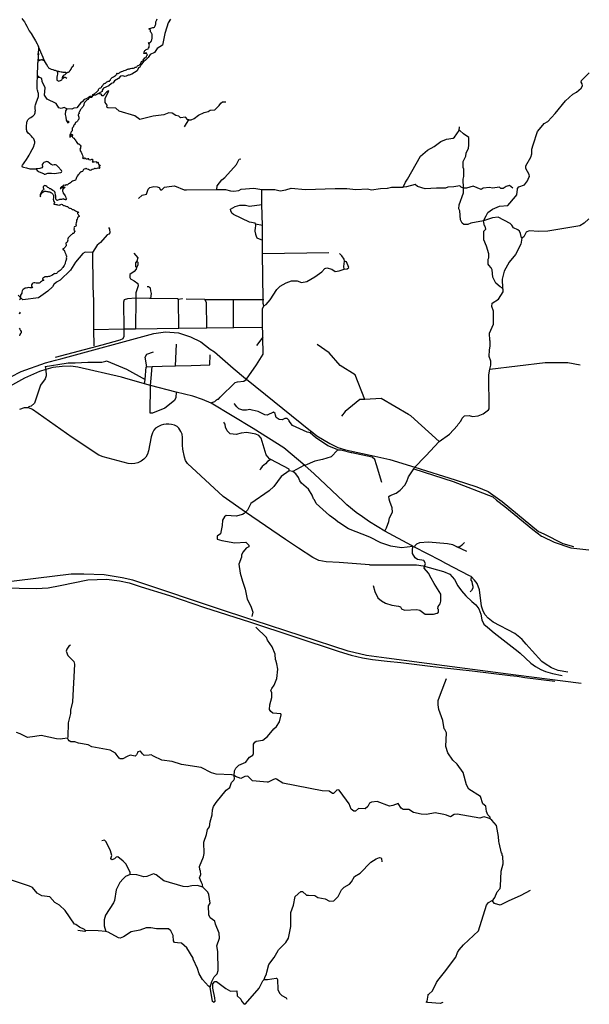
# Model space of a CAD drawing. Header units: millimetres. Extents: x 35 to 72953, y -43 to 70184.
# Tile 170 of 204: x 64917 to 72953, y 21 to 13927. Entities that reach past the tile are written whole.
import ezdxf

# ---------------------------------------------------------------- set-up
doc = ezdxf.new("R2010")
doc.units = ezdxf.units.MM
for name, color, linetype in [('railways', 4, 'Continuous'), ('roads_1', 1, 'Continuous'), ('roads_2', 2, 'Continuous'), ('roads_3', 3, 'Continuous')]:
    doc.layers.add(name, color=color, linetype=linetype)

msp = doc.modelspace()

# ---------------------------------------------------------------- linework, layer by layer
at = {"layer": 'railways'}
for points in [[(64790.56, 8881.24), (64935.74, 8957.56), (65280.95, 9080.31), (65422.94, 9119.03), (65496.71, 9139.23), (66811.67, 9494.1), (66974.69, 9517.86), (67158.11, 9504.39), (67328.51, 9449.55), (67471.61, 9377.46), (67606.47, 9273.61), (67663.17, 9235.57), (67930.66, 9007.86), (68103.44, 8860.73), (68115.75, 8850.8), (69021.91, 8122), (69029.68, 8115.71), (69111.14, 8050.17), (69294.2, 7941.34), (69406.23, 7885.79), (69512.96, 7852.08), (69929.71, 7765.06), (70138.14, 7717.31), (70490.75, 7606.49), (71058.5, 7429.02), (71365.84, 7331.47), (71526.01, 7263.27), (71721.89, 7121.5), (72235.89, 6701.02), (72310.56, 6664.41), (72581.81, 6531.61), (72731.8, 6486.22)], [(69853.51, 6229.76), (69423.43, 6260.23), (69241.25, 6270.82), (69137.8, 6290.6), (69051.52, 6329.61), (68851.64, 6464.8), (68664.93, 6583.49), (68104.92, 6971.16), (67787.25, 7191.15), (67285.77, 7657.34), (67257.72, 7701.91), (67240.33, 7749.24), (67216.63, 7860.08), (67213.38, 7918.55), (67216.03, 8027.47), (67208.77, 8074.83), (67192.43, 8113.09), (67162.88, 8157.35), (67136.47, 8179.44), (67101.94, 8199.48), (67059.35, 8211.44), (67020.83, 8215.33), (66982.33, 8215.2), (66945.87, 8210.03), (66913.48, 8200.83), (66876.06, 8182.56), (66834.61, 8156.2), (66809.37, 8128.88), (66791.25, 8093.53), (66773.22, 8033.97), (66735.41, 7836.19), (66718.35, 7789.76), (66698.23, 7749.35), (66669.97, 7719), (66630.54, 7690.62), (66586.04, 7670.3), (66542.5, 7658.05), (66491.86, 7653.84), (66448.26, 7658.73), (66094.32, 7751.29), (66034.45, 7775.28), (65658.18, 8025.46), (65098.54, 8423.06), (65043.68, 8444.7), (64982.47, 8446.37), (64916.18, 8419.94)], [(69853.51, 6229.76), (70517.32, 6226.26), (70608.58, 6212.49), (70896.69, 6134.95), (70986.03, 6093.95), (71049.16, 6020.57), (71098.15, 5931), (71149.09, 5862.58), (71209.26, 5792.21), (71296.77, 5710.53), (71352.57, 5663.71), (71395.37, 5604.38), (71423.02, 5532.88), (71437.54, 5450.23), (71464.13, 5388.82), (71516.05, 5345.38), (71612.71, 5269.39), (71779.49, 5137.93), (71949.88, 5003.71), (71979.17, 4980.66)], [(71979.17, 4980.66), (72129.13, 4839.44), (72196.22, 4791.29), (72267.33, 4751.23), (72334.34, 4723.26), (72435.82, 4693.41), (72569.72, 4665.71)], [(72416.83, 4389.01)]]:
    msp.add_lwpolyline(points, dxfattribs=at)
at = {"layer": 'roads_1'}
for points in [[(72839.25, 4551.26), (71916.08, 4670.6), (70911.7, 4800.08), (70089.86, 4910.41), (69808.76, 4948.13), (69552.04, 5010.57), (68224.32, 5439.49), (68163.79, 5459.66), (67724, 5606.27), (66609.84, 5977.65), (66515.17, 6009.24), (66360.48, 6044.64), (66109.38, 6089.09), (65821.15, 6094.42), (65645.22, 6096.25), (64644.05, 5973.09)], [(64668.91, 5901.76), (65149.77, 5893.3), (65319.95, 5903.96), (65489.97, 5934.9), (65878.98, 6016.36), (66140.01, 6027.74), (66327.38, 6004.18), (66460.45, 5972.37), (66629.27, 5918.9), (67028.6, 5792.82), (67523.78, 5625.13), (68156.93, 5421.66), (69425.78, 5004.35), (69591.39, 4952.52), (69752.07, 4914.4), (69896.49, 4890.74), (70100.9, 4869.73), (70295.6, 4846.27), (70706.9, 4795.4), (70869.14, 4778.29), (71301.48, 4731.4), (71834.47, 4667.36), (71934.26, 4654.84), (72043.79, 4637.52), (72465.09, 4584.57)]]:
    msp.add_lwpolyline(points, dxfattribs=at)
at = {"layer": 'roads_2'}
for points in [[(67620.07, 8509.93), (67497.86, 8565.36), (67360.57, 8610.54), (67124.09, 8668), (66760.47, 8763.05), (66679.37, 8785.93), (66401.93, 8864.11), (66351.93, 8878.23), (65737.53, 9021.11), (65639.06, 9033.32), (65516.49, 9029.88), (65383.81, 9015.31), (65283.6, 8988.76), (65194.2, 8958.64), (64986.19, 8864.06), (64645.33, 8675.65), (64588.2, 8641.17), (64540.71, 8602.2), (64503.85, 8565.28), (64477.61, 8532.41), (64456.92, 8495.1), (64441.89, 8457.18)], [(70068.35, 6703.69), (69854.48, 6834.9), (69753.53, 6906.56), (69665.92, 6968.75), (69533.38, 7077.43), (69484.65, 7123.36), (69071.88, 7512.43), (68941.86, 7628.77), (68643.63, 7879.07), (68213.3, 8151.61), (67620.07, 8509.93)], [(72649.5, 4710.93), (72515.6, 4736.61), (72418.15, 4772.52), (72328.76, 4831.44), (72282.41, 4863.52), (72145.3, 5013.36), (72063.01, 5108.58), (72007.49, 5172.87), (71971.2, 5201.1), (71900.5, 5256.24), (71597.57, 5417.64), (71526.2, 5475.78), (71482.84, 5523.71), (71457.24, 5571.83), (71434.09, 5645.45), (71402.68, 5873.89), (71369.36, 5962.65), (71333.55, 6013.39), (71285.09, 6061.42), (71265.2, 6073.09), (70927.49, 6247.23), (70854.88, 6288.62), (70485.77, 6476.74), (70465.38, 6486.52), (70445.07, 6499.41), (70068.35, 6703.69)]]:
    msp.add_lwpolyline(points, dxfattribs=at)
at = {"layer": 'roads_3'}
for points in [[(64949.56, 13943.25), (64962.5, 13925.12), (64983.49, 13895.48), (64999.4, 13869.23), (65018.27, 13835.69), (65037.15, 13798.74), (65052.91, 13770.06), (65076.86, 13731.65), (65111.79, 13676.73), (65140.99, 13628.61), (65163.79, 13588.59), (65173.33, 13568.17), (65182.07, 13546.06)], [(65965.33, 12861.26), (65951.47, 12861.97), (65946.07, 12867.83), (65951.72, 12872.83), (65957.66, 12874.74), (65971.8, 12880.77), (65977.17, 12884.01), (65981.77, 12889.56), (65985.91, 12894.79), (65994.01, 12898.25), (65999.56, 12904.15), (66010.11, 12910.94), (66021.78, 12920.52), (66029.11, 12930.63), (66030.49, 12942.27), (66035.36, 12953.04), (66043.65, 12958.72), (66062.88, 12964.33), (66072.86, 12973.68), (66074.34, 12982), (66076.68, 12988.32), (66083.36, 12995), (66089, 13000.34), (66095.21, 13008.23), (66098.19, 13017.66), (66102.79, 13026.76), (66114.78, 13026.81), (66121.56, 13029.05), (66128.45, 13030.95), (66137.01, 13038.63), (66142.09, 13043.42), (66147.17, 13049.42), (66160.83, 13056.67), (66167.44, 13057.47), (66182.24, 13061.07), (66186.47, 13068.07), (66197.21, 13073.87), (66198.79, 13080.41), (66202.71, 13093.73), (66211.74, 13102.29), (66220.97, 13108.64), (66230.76, 13115.11), (66239.33, 13122.45), (66253.74, 13130.15), (66267.4, 13139.62), (66280.12, 13146.98), (66289.91, 13153.11), (66287.68, 13169.62), (66293.53, 13171.75), (66307.23, 13167.69), (66314.3, 13170.38), (66324.18, 13178.5), (66335.58, 13185.41), (66353.11, 13194.34), (66359.99, 13197.58), (66373.19, 13201.4), (66380.53, 13205.97), (66390.43, 13210.21), (66411.08, 13215.38), (66423.82, 13217.42), (66428.62, 13222.21), (66439.07, 13228.23), (66446.71, 13229.92), (66457.38, 13231.51), (66468.6, 13232.99), (66481.8, 13239.24), (66497.36, 13241.4), (66509.15, 13244.77), (66522.56, 13242.48), (66536.24, 13246.41), (66548, 13256.32), (66559.99, 13256.36), (66568.27, 13263.26), (66573.25, 13269.38), (66580.4, 13277.16), (66590.02, 13279.52), (66601.42, 13284.44), (66611.77, 13295.67), (66621.55, 13303.57), (66625.12, 13308.57), (66626.04, 13315.34), (66628.66, 13323.22), (66631.28, 13328.77), (66637.48, 13338.1), (66652.17, 13348.24), (66657.52, 13355.58), (66683.41, 13390.59), (66697.32, 13392.29), (66703.89, 13404.4), (66708.39, 13413.5), (66712.8, 13419.73), (66718.71, 13430.06), (66714.63, 13437.8), (66708.46, 13447.42), (66702.95, 13457.49), (66695.58, 13458.46), (66687.11, 13450.79), (66674.76, 13447.53), (66668.89, 13451.72), (66673.56, 13467.7), (66678.42, 13480.46), (66684.61, 13491.01), (66690.15, 13499.01), (66700.89, 13504.59), (66716.73, 13510.75), (66729.73, 13518), (66735.55, 13527), (66742.4, 13538.44), (66742.72, 13554.62), (66746.55, 13566.27), (66745.66, 13578.57), (66740.24, 13589.64), (66735.86, 13600.49), (66742.17, 13605.17), (66748.03, 13601.31), (66755.03, 13599.11), (66762.45, 13608.23), (66766.57, 13617.78), (66773.45, 13620.79), (66776.34, 13632), (66780.07, 13644.09), (66781.36, 13652.41), (66784.35, 13660.4), (66785.45, 13671.38), (66785.68, 13685.68), (66784.98, 13696.76), (66786.45, 13709.07), (66786.61, 13717.94), (66783.09, 13725.36), (66783.16, 13731.45), (66778.04, 13738.97), (66770.28, 13745.15), (66762.98, 13754.22), (66762.06, 13773.72), (66756.18, 13782.46), (66745.95, 13791.18), (66741.31, 13796.15), (66742.7, 13804.02), (66756.1, 13805.07), (66767.41, 13808.43), (66783.54, 13811.82), (66795.23, 13814.85), (66807.87, 13816.78), (66818.14, 13823.47), (66825.66, 13833.25), (66829.21, 13842.24), (66833.23, 13854), (66835.84, 13862.1), (66835.91, 13869.2), (66837.29, 13880.07), (66835.75, 13888.04), (66835.81, 13896.8), (66845.1, 13913.9), (66853.56, 13923.35), (66858.89, 13937.56)], [(67044.37, 13935.55), (67011.61, 13882.12), (66993.33, 13821.2), (66966.46, 13732.1), (66946.13, 13635.92), (66931.55, 13566.81), (66858.09, 13520.78), (66819.89, 13465.02), (66760.01, 13435.95), (66731.91, 13392.57), (66690.47, 13353.47), (66670.06, 13335.26), (66660.21, 13326.65)], [(65182.07, 13546.06), (65181.92, 13531.03), (65181.77, 13507.76), (65179.76, 13464.97)], [(65267.33, 13346.73), (65253.96, 13377.45), (65246.68, 13394.2), (65215.87, 13467.41), (65191.37, 13527.14), (65182.07, 13546.06)], [(65177.29, 13418.77), (65176.21, 13398.67), (65176.75, 13371.89), (65173.48, 13364.05), (65172.76, 13339.42), (65172.9, 13331.24), (65174.18, 13323.53)], [(65174.18, 13323.53), (65175.81, 13331.55), (65177.73, 13335.98), (65180.01, 13339.74), (65184.32, 13344.52), (65189.78, 13349.76), (65195.47, 13354.21), (65201.27, 13357.63), (65206.73, 13360.14), (65215.17, 13362.1), (65222.92, 13362.8), (65230.45, 13362.39), (65236.73, 13361.38), (65242.55, 13359.92), (65250.31, 13357), (65257.74, 13353.06), (65261.14, 13350.81), (65267.33, 13346.73)], [(65179.76, 13464.97), (65174.57, 13447.02), (65174.26, 13436.01), (65177.29, 13418.77)], [(65176.75, 13371.89), (65178.08, 13366.98), (65180.6, 13364.03), (65183.46, 13362.67), (65196.7, 13359.77), (65201.27, 13357.63)], [(65179.76, 13464.97), (65182.9, 13446.25), (65182.36, 13435.47), (65177.29, 13418.77)], [(65242.55, 13359.92), (65245.5, 13363.91), (65248.67, 13368), (65251.73, 13373.01), (65253.96, 13377.45)], [(64945.26, 11856.31), (64946.32, 11860.54), (64949.72, 11864.2), (64956.99, 11871.63), (64971.08, 11890.43), (64982.48, 11907.57), (65012.09, 11952.37), (65034.96, 11988.56), (65049.71, 12013.34), (65064.3, 12040.19), (65093.31, 12095.91), (65114.38, 12137.48), (65123.1, 12157.5), (65127.81, 12172.43), (65129.78, 12185.61), (65130.22, 12200.86), (65128.07, 12216.98), (65122.53, 12231.5), (65114.99, 12244.39), (65099.84, 12264.49), (65081.95, 12283.77), (65061.08, 12303.69), (65037.54, 12326.64), (65026.04, 12340.81), (65020.02, 12352.59), (65016.36, 12364.46), (65014.22, 12377.76), (65013.7, 12389.81), (65014.21, 12411.68), (65015.43, 12433.52), (65016.71, 12460.17), (65018.11, 12477.51), (65018.1, 12477.84), (65021.04, 12491.32), (65026.73, 12504.82), (65033.3, 12514.64), (65044, 12525.67), (65054.85, 12534.93), (65072.47, 12547.76), (65090.73, 12560.02), (65105.78, 12570.42), (65118.09, 12580.66), (65125.16, 12589.26), (65130.61, 12597.87), (65135.56, 12613.06), (65137.68, 12629.52), (65138.11, 12646.69), (65136.82, 12670.28), (65136.36, 12688.18), (65136.78, 12706.08), (65138.9, 12722.62), (65143.28, 12739.48), (65152.07, 12765.04), (65176.22, 12826.28), (65181.4, 12842.42), (65184.18, 12854.88), (65184.55, 12866.52), (65183.55, 12877.74), (65182.06, 12887.29), (65179.94, 12896.19), (65174.3, 12916), (65169.65, 12932.83), (65165.48, 12949.76), (65163.34, 12962.51), (65162.25, 12974.86), (65161.66, 12984.74), (65161.54, 12995.57), (65161.88, 13012.5), (65162.32, 13025.74), (65164.63, 13056.57), (65166.63, 13110.75), (65167.84, 13137.16), (65169.66, 13193.82), (65170.71, 13239.25), (65172.16, 13289.5), (65172.98, 13309.47), (65174.18, 13323.53)], [(66660.21, 13326.65), (66629.89, 13295.73), (66612.92, 13258.33), (66594.1, 13246.28), (66576.36, 13203.69), (66498.66, 13158.68), (66459.47, 13143.57), (66447.94, 13145.21), (66418.32, 13128.45), (66398.87, 13126.87), (66372.95, 13135.65), (66339.64, 13127.83), (66311.28, 13095.58), (66253.68, 13064.36), (66234.33, 13036.57), (66211.01, 13025.85), (66176.77, 12993.06), (66098.94, 12961.22), (66078.87, 12932.67), (66078.47, 12913.71), (66029.75, 12884.64), (65985.45, 12860.29), (65965.33, 12861.26), (65937.2, 12843.93), (65909.64, 12843.04), (65888.88, 12827.32), (65856.74, 12811.46), (65825.38, 12797.87), (65805.02, 12770.47), (65772.72, 12748.96), (65754.83, 12722.91), (65724.17, 12681.48), (65678.72, 12677.21), (65651.15, 12661.28), (65581.04, 12670.47), (65544.35, 12686.74), (65502.46, 12674.22), (65471.13, 12680.32), (65430.81, 12741.35), (65302.43, 12803.63), (65267.88, 12860.76), (65276.78, 12963.36), (65234.55, 13055.62), (65229.75, 13096.75), (65191.86, 13116.05)], [(65439.04, 13199.95), (65431.27, 13203.78), (65421.56, 13207.71), (65410.26, 13211.31), (65390.63, 13217.72), (65365.85, 13225.91), (65346.55, 13232.78), (65337.87, 13237.28), (65330.1, 13243.16), (65323.46, 13250.06), (65318.99, 13257.08), (65314.06, 13265.47), (65293.87, 13299.45), (65267.33, 13346.73)], [(65574.28, 13174.18), (65580.29, 13176.35), (65583.27, 13177.97), (65586.4, 13180.86), (65590.59, 13183.29), (65592.11, 13185.21), (65595.66, 13185.39), (65601.95, 13186.13), (65607.83, 13188.4), (65613.21, 13192.51), (65617.88, 13195.97), (65620.52, 13198.8), (65623.58, 13200.82), (65626.55, 13204.2), (65629.28, 13208.14), (65631.44, 13212.56), (65634.81, 13217.15), (65637.22, 13219.07), (65637.46, 13221.8), (65638.26, 13225.51), (65639.21, 13227.35), (65642.03, 13230.01), (65644.84, 13232.35), (65645.81, 13234.6), (65646.36, 13236.69), (65648.45, 13239.9), (65649.65, 13242.32), (65649.72, 13245.44), (65650.43, 13247.62), (65653.4, 13251.47), (65656.53, 13256.62), (65659.58, 13261.37), (65661.99, 13263.94), (65666.58, 13267.09), (65670.92, 13272.39), (65675.42, 13275.79), (65674.77, 13279.16), (65674.59, 13282.53), (65678.44, 13288.32), (65682.61, 13295.07)], [(65166.63, 13110.75), (65170.02, 13112.13), (65174.04, 13113.35), (65178.48, 13114.32), (65183.71, 13115.3), (65187.51, 13115.88), (65191.86, 13116.05)], [(65191.86, 13116.05), (65187, 13119.17), (65181.02, 13123.56), (65175.45, 13127.95), (65171.16, 13132.67), (65167.84, 13137.16)], [(65572.03, 13165.31), (65573.84, 13169.86), (65574.28, 13174.18), (65573.01, 13178.03), (65570.16, 13180.4), (65565.59, 13181.52), (65558.17, 13181.27), (65549.29, 13179.88), (65541.99, 13179.74), (65528.3, 13181.52), (65515.29, 13184.31), (65502.62, 13187.67), (65485.04, 13191.23), (65471.35, 13193.57), (65457.77, 13195.34), (65445.68, 13198.14), (65439.04, 13199.95), (65443.52, 13194.39), (65446.96, 13189.97), (65449.59, 13185.44), (65452.12, 13179.78), (65452.6, 13173.77), (65452.27, 13167.4), (65450.49, 13156.51), (65447.69, 13140.38), (65442.87, 13115.39), (65440.98, 13102.79), (65439.98, 13092.23), (65440.48, 13082.02), (65443.36, 13073.85), (65449.2, 13067.41), (65457.77, 13062.33), (65467.92, 13060.43), (65478.64, 13062.05), (65490.83, 13066.64), (65500.73, 13072.24), (65509.6, 13079.07), (65516.75, 13088.74), (65520.82, 13098.87), (65522.39, 13108.17), (65522.71, 13115.67), (65523.47, 13123.16), (65524.37, 13129.4), (65528.11, 13135.77), (65533.57, 13141.01), (65544.72, 13148.43), (65556.56, 13154.6), (65566.92, 13160.98), (65572.03, 13165.31)], [(65533.57, 13141.01), (65533.89, 13135.81), (65532.41, 13132.62), (65533.22, 13129.22), (65534.03, 13127.3), (65532.33, 13124.11), (65531.55, 13118.67), (65531.58, 13111.17), (65532.4, 13103.23), (65531.27, 13100.16), (65531.39, 13098.46), (65534.13, 13099.72), (65537.19, 13103.35), (65542.08, 13107.46), (65546.63, 13112.48), (65549.36, 13114.64), (65553.34, 13114.31), (65557.45, 13113.64), (65564.76, 13112.54), (65569.67, 13110.39), (65580.54, 13103.09)], [(70068.35, 6703.69), (70093.59, 6749.46), (70123.65, 6841.02), (70136.11, 6891.84), (70176.41, 6973.35), (70173.64, 7031.76), (70139.38, 7123.85), (70127.45, 7156.06), (70124.75, 7194.07), (70145, 7209.44), (70226.2, 7240.24), (70284.41, 7281.14), (70350.16, 7352.56), (70380.46, 7405.99), (70400.51, 7472.13), (70478.75, 7584.17), (70488.87, 7604.49), (70490.75, 7606.49), (70630.72, 7751.91), (70650.76, 7772.83), (70830.29, 7966.62), (70836.42, 7970.97), (70982.3, 8073.96), (71093.55, 8196.33), (71101.02, 8216.64), (71141.56, 8257.48), (71159.16, 8298.12), (71194.54, 8331.29), (71260.61, 8339.2), (71306.38, 8324.19), (71387.57, 8332.05), (71456.1, 8362.81), (71532.01, 8416.54), (71539.59, 8431.75), (71535.14, 8911.81), (71550.6, 8989.46), (71562.54, 9049.14), (71562.33, 9102.46), (71541.67, 9168.44), (71543.84, 9265), (71556.37, 9318.36), (71556.09, 9389.3), (71548.41, 9396.92), (71545.46, 9498.56), (71603.39, 9628.37), (71602.58, 9808.71), (71579.47, 9874.57), (71584.37, 9922.92), (71672.99, 9981.69), (71738.68, 10083.6), (71738.54, 10119.07), (71728.27, 10136.87), (71697.7, 10154.49), (71636.6, 10205.01), (71593.01, 10291.3), (71582.51, 10392.79), (71569.64, 10423.22), (71533.99, 10458.66), (71526.28, 10476.37), (71526, 10544.98), (71536.03, 10565.3), (71535.8, 10621.28), (71502.43, 10727.78), (71463.93, 10816.53), (71463.45, 10938.46), (71493.82, 10969.06), (71483.45, 11012.25), (71475.79, 11017.21), (71462.86, 11085.77), (71500.43, 11158.63), (71523.29, 11202.84), (71589.19, 11251.43), (71688.05, 11294.94), (71802.35, 11303.05), (71913.53, 11430.53), (71928.72, 11455.97), (71939.92, 11534.61), (71941.03, 11542.37), (71961.23, 11565.28), (72039.94, 11596.08), (72080.31, 11652.22), (72100.52, 11696.64), (72108.01, 11713.3), (72102.8, 11741.21), (72056.76, 11827.38), (72059.15, 11865.41), (72129.75, 11987.62), (72142.31, 12033.45), (72144.5, 12096.98), (72159.54, 12160.55), (72222.31, 12348.69), (72295.96, 12439.11), (72315.78, 12463.46), (72369, 12491.61), (72472.68, 12601.22), (72616.76, 12779.6), (72720.49, 12874.03), (72773.7, 12904.73), (72837, 12960.85), (72857.16, 12993.97), (72854.59, 13021.78), (72839.2, 13044.55), (72844.2, 13069.96), (72952.98, 13174.6)], [(65965.33, 12861.26), (65946.24, 12845.88), (65940.51, 12836.88), (65928.46, 12828.08), (65915.16, 12826.82), (65902.14, 12823.23), (65888.3, 12813.09), (65881.26, 12800.54), (65869.77, 12793.19), (65849.25, 12775.83), (65840.79, 12767.26), (65833.27, 12757.7), (65825.66, 12745.04), (65823.25, 12734.17), (65823.28, 12723.86), (65819.17, 12711.1), (65812.32, 12699.66), (65800, 12686.32), (65793.22, 12680.64), (65787.12, 12671.2), (65776.59, 12657.75), (65770.59, 12647.64), (65765.71, 12637.32), (65761.1, 12632.31), (65759.24, 12625.88), (65753.23, 12615.77), (65757.99, 12604.04), (65750.93, 12597.47), (65745.29, 12592.58), (65744.27, 12585.48), (65743.92, 12578.72), (65751.56, 12552.36), (65752.28, 12535.29), (65750.81, 12522.43), (65739.71, 12511.2), (65732.02, 12496.09), (65720.93, 12483.42), (65706.23, 12473.62), (65697.5, 12461.17), (65691.31, 12449.18), (65682.57, 12437.18), (65677.51, 12425.3), (65672.27, 12411.65), (65667.1, 12404.31), (65659.2, 12397.08), (65655.57, 12382.44), (65657.31, 12370.7), (65655.17, 12359.16), (65652.55, 12353.28), (65644.09, 12343.16), (65637.61, 12333.72), (65631.72, 12316.63), (65625.83, 12300.09), (65623.05, 12283.12), (65625.75, 12268.61), (65631.97, 12270.52), (65642.12, 12284.07), (65649.25, 12298.06), (65656.47, 12309.95), (65659.29, 12308.32), (65660.4, 12294.33), (65659.04, 12277.92), (65663.79, 12267.85), (65671.47, 12258.24), (65684.98, 12256.29), (65691.16, 12241.56), (65700.74, 12228.96), (65708.43, 12216.02), (65715.45, 12206.4), (65722.01, 12193.34), (65730.74, 12180.4), (65738.69, 12173.45), (65751.52, 12175.48), (65756.92, 12170.4), (65763.08, 12164.33), (65771.41, 12156.49), (65779.95, 12143.21), (65780.16, 12136.9), (65776.24, 12125.13), (65776.18, 12114.49), (65767.08, 12097.06), (65770.25, 12082.99), (65771.32, 12074.13), (65783.08, 12057.76), (65788.68, 12047.03), (65795.53, 12032.31), (65802.11, 12013.38), (65806.51, 11996.1), (65809.02, 11981.04), (65803.09, 11976.25), (65807.66, 11970.29), (65814.8, 11973.01), (65822.42, 11968), (65829.51, 11968.52), (65831.87, 11975.47), (65838.2, 11977.01), (65844.2, 11968.32), (65856.36, 11963.33), (65872.83, 11960.86), (65884.96, 11967.96), (65892.05, 11968.99), (65893.07, 11965.97), (65890.04, 11961.93), (65889.81, 11955.12), (65892.87, 11950.1), (65897.19, 11953.29), (65914.2, 11948.14), (65925.33, 11952.06), (65933.52, 11957.63), (65942.68, 11956.66), (65945.92, 11947.59), (65945.47, 11941.04), (65952.58, 11933.64), (65937.99, 11921.29), (65954.79, 11921.12), (65968.2, 11921.61), (65996.13, 11924.26), (66000.59, 11917.84), (66006.02, 11905.34), (66015.25, 11909.03), (66021.18, 11914.15), (66026.11, 11909.5), (66022.15, 11899.84), (66029.76, 11890.34), (66030.64, 11881.7), (66047.65, 11876.55), (66053.72, 11868.48), (66046.02, 11858.48), (66037.51, 11860.33), (66033.6, 11856.59), (66041.55, 11850.31), (66047.29, 11845.07), (66044.52, 11836.51), (66049.33, 11828.67), (66042.18, 11823.85), (66033.28, 11829.39), (66019.39, 11831.78), (66006.95, 11824.31), (65993.93, 11821.94), (65983.73, 11823.24), (65971.64, 11825.85), (65965.42, 11822.17), (65959.58, 11818.16), (65941.2, 11810.45), (65926.88, 11801.31), (65914.24, 11797.84), (65903.19, 11799.79), (65889.75, 11811.05), (65871.22, 11817.2), (65865.73, 11821.28), (65856.17, 11830.67), (65843.93, 11821.54), (65828.55, 11817.38), (65815.83, 11811.58), (65812.18, 11800.04), (65801, 11785.37), (65790.74, 11777.68), (65780.92, 11776.32), (65762.95, 11758.3), (65754.6, 11744.97), (65740.28, 11736.05), (65727.03, 11717.61), (65720.38, 11700.4), (65714.58, 11686.53), (65708.31, 11668.44), (65705.79, 11659.9), (65689.85, 11656.74), (65678.35, 11651.71), (65663.64, 11645.23), (65649.52, 11635.1), (65636.61, 11628.07), (65632.56, 11623.62), (65619.95, 11613.38), (65606.37, 11607.46), (65594.13, 11599.44), (65588.97, 11589.78), (65579.7, 11593.85), (65567.8, 11596.36), (65563.29, 11588.8), (65556.41, 11584.79), (65539.87, 11590.72), (65529.23, 11583.15), (65518.52, 11567.59), (65508.42, 11566.67), (65496.37, 11557.1), (65489.33, 11544.99), (65495.29, 11542.79), (65508.56, 11553.37), (65522.71, 11556.74), (65541.18, 11566.12), (65548.27, 11565.59), (65555.27, 11559.4), (65544.83, 11550.06), (65535.87, 11545.48), (65527.04, 11533.7), (65523.21, 11520.72), (65523.07, 11506.86), (65525.84, 11496.12), (65528.51, 11488.59), (65531.96, 11473.09), (65541.61, 11466.69), (65551.38, 11453.42), (65558.5, 11441.7), (65564.5, 11428.19), (65569.65, 11412.47), (65573.65, 11402.06), (65581.7, 11393.11), (65575.86, 11390.54), (65570.03, 11382.43), (65562.01, 11383.51), (65553.03, 11386.48), (65544.62, 11387.44), (65532.98, 11396.05), (65520.05, 11394.12), (65504.96, 11390.08), (65491.09, 11388.82), (65480.99, 11387.56), (65468.73, 11383.75), (65453.22, 11380.14), (65447.71, 11374.37), (65440.05, 11375.74), (65434.74, 11384.97), (65429.14, 11392.49), (65424.69, 11398.01), (65425, 11415.53), (65425.51, 11434.37), (65423.66, 11450.44), (65424.38, 11459.86), (65418.66, 11475.47), (65416.66, 11481.78), (65413.5, 11495.85), (65407.34, 11501.04), (65401.95, 11505.23), (65385.49, 11514.49), (65366.18, 11529.72), (65353.7, 11536.22), (65344.15, 11540.73), (65327.21, 11551.54), (65313.78, 11558.36), (65304.12, 11567.42), (65298.63, 11571.17), (65285.94, 11582.66), (65273.29, 11580.18), (65263.09, 11584.24), (65257.26, 11576.46), (65249.93, 11566.8), (65246.58, 11553.26), (65254.73, 11543.53), (65260.7, 11535.91), (65255.53, 11531.12), (65250.92, 11525.12), (65244.43, 11519.56), (65232.38, 11509.87), (65226.76, 11495.89), (65213.88, 11478.33), (65205.28, 11452.48), (65204.12, 11434.07), (65210.29, 11423.89), (65212.28, 11450.84), (65218.19, 11462.27), (65221.85, 11467.27), (65229.28, 11476.39), (65237.18, 11485.28), (65249.33, 11493.64), (65256.49, 11498.87), (65262.99, 11501.66), (65268.46, 11504.45), (65287.14, 11506.18), (65299.52, 11502.89), (65314.54, 11499.84), (65325.31, 11497.88), (65340.52, 11494.5), (65354.62, 11486.9), (65364.36, 11479.95), (65373.64, 11472.33), (65382.45, 11462.83), (65389.85, 11451.99), (65392.44, 11442.02), (65393.43, 11428.5), (65392.73, 11412.09), (65390.14, 11394.02), (65392.17, 11380.61), (65394.67, 11367.98), (65399.51, 11359.58), (65406.74, 11345.19), (65408.18, 11335.77), (65398.12, 11326.21), (65399.22, 11323.02), (65406.62, 11323.46), (65425.62, 11317.21), (65440.17, 11315.04), (65448.58, 11312.85), (65457.46, 11310.78), (65472.94, 11310.05), (65483.42, 11311.42), (65489.07, 11314.1), (65499.73, 11318.57), (65507.36, 11322.25), (65518.9, 11315.75), (65524.68, 11309.34), (65535.84, 11305.06), (65545.67, 11301.99), (65559.27, 11299.48), (65567.5, 11293.97), (65581.2, 11290.8), (65590.47, 11287.4), (65600.68, 11281.33), (65610.44, 11271.28), (65617.91, 11267.43), (65627.27, 11264.13), (65641.44, 11260.63), (65649.86, 11255.23), (65658.38, 11248.5), (65671.23, 11245.66), (65682.48, 11243.26), (65692.31, 11238.53), (65703.2, 11228.7), (65721.26, 11220.11), (65726.28, 11215.25)], [(67304.18, 12512.44), (67291.44, 12511.73), (67258.27, 12549.63), (67187.21, 12541.73), (67161.65, 12564.47), (67121.02, 12574.53), (67067.57, 12607.37), (67019.23, 12609.64), (66950.78, 12584.01), (66801.05, 12563.09), (66628.72, 12522.69), (66613.25, 12519.09), (66541.9, 12569.61), (66320.89, 12634.74), (66273.45, 12678.1), (66160.15, 12680.52), (66147.12, 12691.6), (66149.44, 12718.11), (66121.78, 12757.21), (66121.92, 12820.76), (66147.56, 12863.55), (66161.73, 12895.73), (66175.95, 12916.97), (66167.77, 12923.15), (66143.81, 12905.41), (66094.85, 12849.87), (66079.91, 12852.37), (66067.97, 12876.3), (66040.32, 12879.34), (66029.75, 12884.64)], [(65581.04, 12670.47), (65562.61, 12639.84), (65556.31, 12588.61), (65568.99, 12551.96), (65572.73, 12508.08), (65586.31, 12484.85)], [(67242.13, 12414.67), (67270.57, 12461.44), (67304.18, 12512.44), (67337.12, 12514.44), (67377.75, 12529.88), (67438.47, 12578.32), (67519.61, 12616.74), (67577.98, 12632.24), (67603.31, 12650.18), (67669.29, 12652.97), (67730.05, 12714.15), (67752.77, 12747.27), (67778.09, 12767.64), (67826.34, 12765.38)], [(65596.96, 12488.43), (65586.31, 12484.85), (65595.23, 12469.69), (65613.9, 12477.74), (65602.25, 12489.33), (65596.96, 12488.43)], [(66592.32, 11403.91), (66642.95, 11449.86), (66706.44, 11462.83), (66731.5, 11534.08), (66754.26, 11557), (66807.56, 11569.93), (66855.81, 11567.55), (66883.8, 11555.01), (66904.3, 11522.05), (66924.59, 11524.68), (66959.97, 11560.38), (67026, 11573.36), (67102.17, 11578.73), (67236.99, 11525.89), (67271.44, 11526.24), (67696.74, 11530.31), (67821.18, 11528.32), (67892.34, 11508.29), (67938.14, 11505.91), (68009.19, 11516.36), (68039.62, 11534.21), (68222.44, 11547.73), (68334.28, 11530.41), (68514.6, 11531.07), (68590.86, 11511.06), (68672.1, 11524.11), (68748.19, 11549.78), (68948.89, 11527.8), (69368, 11544.66), (69533.03, 11542.85), (69660.15, 11530.58), (69822.61, 11536.41), (69881.1, 11523.88), (70005.54, 11544.76), (70102.11, 11547.56), (70107.21, 11547.69), (70160.5, 11560.65), (70325.51, 11563.83), (70358.29, 11632.46), (70388.63, 11673.26), (70570.14, 11999.18), (70668.84, 12083.37), (70765.21, 12134.51), (70858.86, 12208.59), (70940.02, 12239.39), (71031.43, 12255.05), (71051.68, 12267.76), (71117.29, 12362.02), (71122.19, 12412.92)], [(72002.28, 10841.51), (71997.17, 10846.59), (71984.27, 10907.5), (71968.84, 10940.47), (71945.91, 10960.67), (71882.35, 10988.46), (71861.9, 11026.39), (71838.87, 11049.25), (71668.38, 11137.35), (71589.68, 11129.5), (71462.86, 11085.77), (71280.12, 11052.01), (71240.53, 11035.56), (71236.95, 11034.11), (71183.69, 11036.33), (71160.69, 11051.54), (71135.1, 11099.66), (71124.49, 11229.2), (71114.19, 11254.54), (71116.51, 11312.96), (71176.74, 11483.46), (71176.48, 11549.41), (71175.97, 11676.44), (71183.48, 11712.05), (71183.07, 11816.25), (71172.77, 11841.59), (71172.45, 11922.84), (71210.2, 11999.14), (71215.14, 12039.84), (71247.89, 12113.68), (71255.36, 12156.83), (71254.85, 12263.57), (71178.46, 12314.04), (71127.49, 12362.06), (71117.29, 12362.02)], [(67696.74, 11530.31), (67701.57, 11578.54), (67769.8, 11665.25), (67812.92, 11698.44), (67977.27, 11882.04), (68015.04, 11958.33), (68037.87, 11963.51)], [(64945.26, 11856.31), (64947.15, 11853.74), (64949.76, 11851.6), (64957.75, 11847.84), (64969.1, 11844.63), (65010.79, 11834.78), (65057.93, 11821.84), (65101.5, 11819.21), (65148.04, 11818.59)], [(65148.04, 11818.59), (65163.87, 11796.43), (65193.04, 11779.45), (65250.6, 11755.96), (65263.55, 11746.37), (65278.74, 11745.66), (65315.91, 11761.66), (65364.53, 11761.83), (65402.28, 11755.15), (65497.44, 11768.83), (65507.8, 11774.91), (65509.54, 11785.25), (65505.95, 11796.58), (65456.64, 11852.85), (65434.54, 11872.94), (65422.38, 11877.69), (65404.65, 11876.37), (65385.94, 11871.02), (65360.07, 11883.84), (65314.62, 11919.4), (65298.91, 11923.13), (65257.17, 11910.9), (65247.83, 11902.86), (65235.75, 11881.08), (65238.9, 11848.08), (65227.55, 11834.19), (65200.63, 11824.12), (65148.04, 11818.59)], [(71875.02, 11547.2), (71829.07, 11585.15), (71780.89, 11569.66), (71737.86, 11541.55), (71707.36, 11543.98), (71686.98, 11564.19), (71588.02, 11546.06), (71544.73, 11558.52), (71455.93, 11548.08), (71425.51, 11530.11), (71316.09, 11578.01), (71222.17, 11549.59), (71176.48, 11549.41), (71143.38, 11562.03), (71125.55, 11582.25), (71041.78, 11566.73), (70957.96, 11563.85), (70922.53, 11545.87), (70795.54, 11547.92), (70635.56, 11537.1), (70528.75, 11569.72), (70495.59, 11600.07), (70376.29, 11566.58), (70325.51, 11563.83)], [(67620.07, 8509.93), (67630.13, 8522.72), (67668.14, 8535.49), (67695.73, 8557.98), (67708.72, 8568.67), (67721.37, 8568.71), (67744.13, 8596.84), (67959.17, 8800.9), (67989.63, 8813.65), (68078.46, 8821.62), (68111.43, 8844.69), (68115.75, 8850.8), (68257.9, 9051.06), (68351.31, 9201.27), (68347.11, 9444), (68346.05, 9502.86), (68344.62, 9584.66), (68341.02, 9843.8), (68361.17, 9884.44), (68353.5, 9917.45), (68352.72, 9976.53), (68344.59, 10623.06), (68342.2, 10811.49), (68342.47, 10840.2), (68343.88, 11022.32), (68335.16, 11317.03), (68334.28, 11530.41)], [(68343.88, 11022.32), (68244.78, 11039.7), (68237.09, 11052.42), (68160.83, 11069.87), (67934.33, 11175.68), (67911.41, 11195.88), (67893.54, 11228.85), (67893.46, 11251.69), (67956.77, 11287.5), (68022.69, 11308.13), (68101.44, 11305.87), (68159.92, 11293.45), (68335.16, 11317.03)], [(65726.28, 11215.25), (65731.92, 11212.08), (65741.68, 11211.98), (65746.52, 11203.68), (65734.94, 11197.77), (65731.84, 11191.22), (65739.33, 11184.15), (65748.35, 11167.55), (65753.56, 11162.03), (65758.39, 11158.17), (65757.48, 11148.74), (65744.02, 11137.39), (65737.03, 11136.37), (65731.11, 11129.81), (65726.92, 11112.17), (65718.85, 11096.07), (65720.78, 11083.99), (65718.56, 11070.57), (65712.38, 11056.03), (65709.13, 11041.06), (65712.01, 11027.21), (65715.43, 11020.68), (65708.76, 11009.69), (65698.39, 11006.99), (65686.51, 11002.63), (65683.41, 10997.19), (65679.47, 10989.63), (65683.85, 10978.01), (65685.76, 10971.92), (65682.22, 10958.5), (65688.1, 10950.87), (65692.86, 10937.92), (65686.56, 10930.8), (65683.31, 10915.27), (65676.35, 10906.82), (65669.27, 10905.69), (65661.72, 10906.22), (65655.04, 10899.99), (65650.43, 10894.65), (65643.85, 10886.98), (65637.91, 10883.41), (65632.06, 10881.4), (65627.45, 10876.4), (65618.8, 10867.28), (65610.35, 10853.5), (65601.31, 10845.38), (65594.75, 10832.61), (65593.28, 10820.3), (65594.18, 10805.56), (65590.34, 10795.68), (65585.65, 10786.25), (65575.95, 10780.23), (65568.15, 10769.01), (65569.97, 10760.7), (65571.32, 10752.61), (65570.79, 10742.52), (65570.92, 10732.1), (65563.01, 10724.43), (65558.14, 10713.99), (65551.18, 10706.99), (65543.93, 10698.43), (65537.06, 10692.64), (65527.07, 10688.84), (65526.05, 10682.99), (65535.8, 10675.57), (65543.63, 10671.56), (65548.22, 10659.53), (65552.5, 10649.79), (65554.32, 10643.15), (65562.31, 10625.33), (65566.5, 10613.93), (65569.17, 10605.96), (65574.67, 10599.55), (65577.26, 10589.14), (65575.88, 10576.38), (65574.13, 10563.19), (65576.44, 10551), (65573.66, 10536.58), (65569.07, 10523.71), (65563.45, 10510.5), (65559.16, 10494.86), (65556.84, 10485.09), (65553.28, 10476.21), (65549.44, 10466.67), (65546.27, 10454.35), (65536.03, 10440.8), (65526.63, 10427.57), (65521.37, 10420.35), (65515.15, 10416.34), (65510.65, 10406.35), (65502.65, 10399.23), (65496.9, 10395.88), (65492.95, 10390.21), (65486.36, 10385.76), (65473.36, 10375.96), (65457.45, 10364.27), (65449.74, 10354.6), (65442.2, 10348.59), (65434.2, 10343.13), (65417.87, 10339.97), (65402.38, 10341.25), (65396.93, 10334.36), (65384.97, 10325.67), (65375.15, 10325.31), (65368.2, 10313.09), (65345.76, 10304.37), (65335.39, 10300.79), (65323.12, 10299.3), (65307.64, 10297.37), (65291.79, 10293.99), (65275.73, 10295.49), (65269.49, 10297.13), (65267.25, 10290.25), (65255, 10283.33), (65242.46, 10278.97), (65237.67, 10269.64), (65237.23, 10260), (65248.49, 10254.82), (65255.49, 10250.75), (65247.11, 10244.07), (65235.23, 10238.15), (65225.35, 10228.48), (65212.91, 10221.01), (65201.52, 10211.66), (65193.98, 10206.31), (65183.31, 10205.17), (65176.8, 10204.81), (65159.43, 10205.42), (65149.13, 10205.83), (65131.55, 10210.98), (65117.96, 10210.05), (65104.1, 10204.35), (65094.88, 10195.23), (65085.76, 10181.57), (65084.11, 10166.04), (65091.89, 10154.87), (65097.78, 10144.36), (65088.08, 10139.12), (65073.25, 10138.74), (65060.4, 10142.13), (65042.17, 10144.4), (65025, 10138.69), (65010.18, 10137.42), (64993.77, 10134.15), (64979.63, 10126.79), (64964.83, 10117.87), (64955.23, 10109.08), (64954.24, 10096.22), (64947.59, 10077.91), (64945.75, 10065.38), (64935.87, 10053.04), (64930.55, 10036.51), (64929.37, 10021.54), (64924.51, 10005.01), (64923.23, 9992.7), (64922.33, 9979.06), (64914.43, 9970.61)], [(66171.26, 10990.88), (66184.08, 10970.52), (66186.72, 10917.22), (66176.68, 10899.45), (66151.32, 10886.61), (66057.65, 10782.21), (66009.45, 10741.47), (65943.7, 10639.71), (65842.1, 10641.91), (65809.12, 10624.06), (65702.84, 10501.77), (65632.03, 10389.8), (65487.68, 10247.21), (65434.42, 10221.64), (65396.38, 10188.48), (65381.29, 10155.4), (65315.4, 10094.32), (65183.62, 9999.88), (64960.13, 9971.32), (64893.91, 10037.16)], [(68244.78, 11039.7), (68244.89, 11009.21), (68237.39, 10994), (68235.04, 10940.68), (68242.84, 10900.02), (68254.46, 10869.8), (68263.33, 10846.78), (68342.2, 10811.49)], [(72948.62, 11114.61), (72880.23, 11053.36), (72819.48, 11017.64), (72367.64, 10942.08), (72243.24, 10933.93), (72106.01, 10943.58), (72062.93, 10928.22), (72027.6, 10862.01), (72002.28, 10841.51), (71987.42, 10757.65), (71911.81, 10612.58), (71823.32, 10500.5), (71752.72, 10375.73), (71722.68, 10261.33), (71728.27, 10136.87)], [(65943.7, 10639.71), (65951.09, 10165.54), (65957.72, 9952.62), (65959.09, 9553.38), (65960.9, 9319.48)], [(66529.41, 10628.99), (66583.07, 10565.66), (66570.49, 10517.29), (66552.82, 10494.39), (66550.54, 10443.62), (66563.25, 10425.81), (66558.32, 10405.51), (66533.04, 10372.39), (66472.19, 10328.95), (66469.88, 10288.37), (66480.06, 10265.46), (66533.51, 10237.83), (66584.53, 10199.88), (66587.2, 10166.85), (66554.58, 10070.19), (66554.85, 9994.04), (66551.07, 9561.29)], [(68344.59, 10623.06), (69277.65, 10640.37)], [(68361.17, 9884.44), (68396.7, 9904.97), (68452.36, 9968.69), (68545.67, 10118.89), (68593.75, 10162.3), (68674.87, 10210.82), (68753.51, 10239.15), (68829.71, 10239.44), (68890.7, 10216.83), (68969.4, 10227.32), (69080.95, 10293.8), (69179.73, 10365.33), (69222.71, 10411.16), (69248.07, 10421.45), (69319.23, 10403.99), (69370.15, 10371.15), (69426.01, 10381.55), (69494.48, 10402.1), (69537.6, 10409.91), (69562.93, 10427.85), (69529.59, 10506.42), (69501.69, 10519.07), (69496.48, 10546.98), (69463.26, 10592.52), (69427.55, 10622.87)], [(66570.49, 10517.29), (66585.83, 10504.7), (66583.43, 10461.47), (66563.25, 10425.81)], [(69494.48, 10402.1), (69491.78, 10442.77), (69501.69, 10519.07)], [(66766.18, 9989.35), (66774.81, 10060.54), (66768.34, 10099.98), (66760.19, 10134.87), (66735.01, 10155.4), (66717.16, 10155.34)], [(67213.67, 9983.83), (67210.17, 9983.93), (67156.95, 9976.1), (67141.62, 9983.69), (66766.18, 9989.35), (66747.96, 9989.73), (66554.85, 9994.04), (66438.07, 9985.88), (66390.07, 9970.52), (66382.63, 9937.47), (66384.03, 9558.93), (66384.98, 9450.86), (66371.76, 9421.44), (66329.9, 9403.34), (66073.68, 9331.18), (65415.73, 9157.68)], [(67161.13, 9569.75), (67156.95, 9976.1)], [(67557.33, 9573.82), (67550.75, 9934.49), (67530.3, 9975.1), (67265.98, 9982.36)], [(67530.3, 9975.1), (67926.59, 9975.75), (68352.72, 9976.53), (68359.61, 9976.55)], [(67926.59, 9975.75), (67928.03, 9578.93), (67928.05, 9571.94)], [(64913.49, 9798.24), (64926.46, 9788.97), (64922.71, 9781.54), (64905.08, 9772.17)], [(64910.28, 9571.89), (64918.74, 9555.62), (64929.93, 9539.25), (64938.96, 9522.32), (64939.02, 9503.81), (64928.94, 9495.91), (64920.31, 9479.47), (64915.18, 9461.72)], [(65959.09, 9553.38), (66384.03, 9558.93), (66551.07, 9561.29), (67161.13, 9569.75), (67557.33, 9573.82), (67928.03, 9578.93), (68344.62, 9584.66)], [(67116.36, 9039.31), (67130.29, 9344.96)], [(68347.11, 9444), (68260.01, 9325.52)], [(69784.06, 8564.59), (69650.34, 8912.25), (69440.59, 9041.59), (69282.97, 9223.01), (69112.46, 9339.42)], [(66712.8, 9026.14), (66686.46, 9159.84), (66711.34, 9201.6), (66803.1, 9235.29)], [(66786.26, 9028.94), (66928.74, 9034.54), (67116.36, 9039.31), (67335.14, 9044.85), (67597.82, 9051.55), (67603.36, 9193.12)], [(65275.36, 9029.74), (65574.55, 9076.86), (65600.97, 9081.05), (65667.83, 9081.28), (65699.17, 9082.61), (65876.58, 9090.31), (66077.06, 9090.99), (66133.1, 9105.15)], [(66133.1, 9105.15), (66140.46, 9107.06)], [(66140.46, 9107.06), (66422.64, 8993.31), (66685.21, 8844.26)], [(71550.6, 8989.46), (72329.19, 9084.7), (72648.36, 9086), (72825.85, 9051.36)], [(65275.36, 9029.74), (65283.6, 8988.76), (65288.37, 8895.33), (65275.76, 8854.72), (65212.5, 8765.61), (65124.4, 8511.37), (65081.29, 8467.99), (65040.71, 8460.32)], [(66679.37, 8785.93), (66685.21, 8844.26), (66703.46, 9025.77), (66712.8, 9026.14), (66786.26, 9028.94)], [(66760.47, 8763.05), (66770.49, 8866.61), (66786.26, 9028.94)], [(67124.09, 8668), (67121.82, 8589.18), (67101.75, 8550.98), (66965.02, 8438.66), (66792.53, 8371.99), (66759.57, 8371.87), (66760.47, 8763.05)], [(70028.52, 7389.01), (69952.76, 7640.45), (69929.61, 7716.62), (69891.43, 7749.4), (69600.78, 7809.82), (69591.42, 7811.78), (69446.51, 7846.7), (69400.8, 7846.53), (69395.66, 7856.71), (69265.81, 7906.99), (69090.07, 8028.15), (69016.17, 8091.39), (68994.24, 8096.4), (68972.97, 8101.31), (68764.29, 8194.54), (68720.81, 8255.34), (68720.78, 8265.43), (68692.72, 8293.26), (68657.21, 8293.12), (68621.67, 8275.26), (68578.5, 8280.09), (68537.79, 8307.87), (68527.46, 8343.41), (68519.72, 8366.22), (68499.35, 8386.43), (68408.09, 8342.98), (68375.03, 8345.29), (68280.88, 8395.72), (68196.96, 8410.71), (68163.96, 8423.22), (68116.49, 8413.52), (68100.45, 8410.24), (68064.93, 8412.66), (68006.4, 8432.74), (67981.08, 8461.8), (67946.28, 8501.8), (67942.01, 8506.66)], [(70836.42, 7970.97), (70437.52, 8330.11), (70404.77, 8349.27), (70017.94, 8575.57), (69784.06, 8564.59), (69717.12, 8561.46), (69508.49, 8391.63), (69456.42, 8326.37)], [(68721.13, 7556.79), (68718.5, 7577.07), (68462.06, 7713.46), (68443.61, 7723.26), (68392.58, 7781.49), (68323.07, 8014.89), (68292.41, 8055.46), (68249.18, 8075.59), (68119.53, 8097.95), (68043.35, 8087.48), (67969.76, 8066.81), (67885.96, 8076.6), (67845.1, 8119.68), (67819.5, 8172.9), (67814.25, 8216.11), (67801.24, 8235.47), (67796.3, 8242.76)], [(69029.68, 8115.71), (69016.17, 8091.39)], [(69400.8, 7846.53), (69309.74, 7752.19), (69190.41, 7713.61), (69078.76, 7692.8), (68941.86, 7628.77), (68926.56, 7628.72), (68769.43, 7546.77), (68721.13, 7556.79), (68604.59, 7477.55), (68501.05, 7332.3), (68435.24, 7273.64), (68179.47, 7094.8), (68131.56, 6998.08), (68104.92, 6971.16), (68086.01, 6952.13), (68058.2, 6936.85), (67971.85, 6916.14), (67829.58, 6923.16), (67806.89, 6905.34), (67779.1, 6856.91), (67774.36, 6783.3), (67749.38, 6663.83), (67703.78, 6633.18), (67703.93, 6592.5), (67767.57, 6569.9), (67950.56, 6537.63), (68107.98, 6545.85), (68151.38, 6507.88), (68151.47, 6482.5), (68110.93, 6462.07), (68070.49, 6413.59), (68047.79, 6370.39), (68045.36, 6337.35), (68010.87, 6236.24), (68029.18, 6109.17), (68061.89, 5999.22), (68098.96, 5882.19), (68125.54, 5741.74), (68175.96, 5646.26), (68208.49, 5558.7), (68190, 5500.44)], [(68462.06, 7713.46), (68414.56, 7686.57), (68383.41, 7654.09), (68337.09, 7614.46), (68313.11, 7585.66), (68306.1, 7565.8)], [(70465.38, 6486.52), (70305.49, 6468.39), (70155.49, 6493.2), (70010.6, 6540.86), (69857.86, 6618.98), (69557.61, 6737.11), (69417.58, 6825.48), (69412.09, 6829.9), (69372.49, 6861.23), (69290.17, 6926.54), (69098.94, 7093.42), (69075.89, 7146.65), (69063.09, 7159.35), (69042.59, 7210.04), (68991.46, 7296.2), (68892.06, 7382.18), (68868.99, 7415.13), (68851.06, 7460.73), (68812.71, 7513.9), (68769.43, 7546.77)], [(70478.75, 7584.17), (71031.95, 7406.2), (71590.33, 7189.93), (71643.9, 7139.26), (71763.63, 7053.39), (72158.61, 6727.31), (72280.93, 6633.81), (72290.77, 6629.08), (72459.13, 6548.18), (72693.15, 6467.89), (72944.71, 6438.43)], [(71224.18, 6416.66), (71085.54, 6481.73), (71026.68, 6509.44), (70950.39, 6526.87), (70683.67, 6546.12), (70556.65, 6540.53), (70516.11, 6519.97), (70493.34, 6497.05), (70485.77, 6476.74)], [(71085.54, 6481.73), (71125.66, 6489.1), (71152.43, 6503.61), (71164.01, 6513.52), (71190.71, 6544.22)], [(69903.91, 5933.91), (69927.08, 5852.75), (69970.59, 5764.02), (70021.58, 5718.54), (70077.63, 5685.73), (70166.63, 5658.13), (70263.22, 5645.76), (70288.67, 5635.77), (70303.98, 5607.89), (70344.68, 5587.77), (70519.87, 5598.53), (70563.17, 5588.61), (70636.98, 5530.48), (70753.83, 5530.93), (70807.16, 5543.89), (70824.85, 5561.69), (70824.71, 5597.27), (70817.03, 5604.89), (70819.45, 5637.93), (70847.25, 5678.61), (70857.22, 5714.23), (70856.82, 5815.88), (70764.81, 5962.83), (70723.8, 6040.04), (70685.45, 6112.39), (70624.26, 6180.65), (70625.57, 6183.98), (70640.44, 6246.11), (70618.65, 6287.71), (70529.71, 6301.66), (70496.55, 6326.92), (70458.24, 6390.28), (70458.06, 6435.95), (70465.38, 6486.52)], [(71285.09, 6061.42), (71281.98, 6011.3), (71295.47, 5992.62), (71299.19, 5958.61), (71310.09, 5925.51), (71308.4, 5897.79), (71293.42, 5865.47), (71273.84, 5848.44)], [(67500.36, 1677.36), (67497.67, 1715.37), (67479.82, 1740.69), (67454.07, 1806.66), (67474.21, 1855.06), (67468.94, 1900.71), (67456.2, 1923.5), (67455.94, 1969.28), (67511.31, 2104.04), (67518.79, 2152.4), (67513.03, 2309.89), (67553.27, 2419.21), (67568.23, 2490.43), (67593.42, 2528.65), (67603.28, 2597.29), (67631.66, 2695.6), (67633.34, 2701.49), (67635.65, 2767.56), (67653.24, 2815.84), (67688.57, 2871.94), (67830.15, 3045.26), (67883.3, 3083.58), (67905.91, 3154.71), (67938.78, 3185.31), (67948.81, 3205.74), (67943.54, 3253.94), (67945.68, 3313.36), (67945.86, 3317.46), (67966.03, 3355.67), (68009.06, 3396.5), (68105.37, 3440.08), (68141, 3489.65), (68158.39, 3513.88), (68204.02, 3542.09), (68216.61, 3562.42), (68216.13, 3694.54), (68233.79, 3722.54), (68251.5, 3735.24), (68348.01, 3750.89), (68413.76, 3804.56), (68502.26, 3914.06), (68540.22, 3944.68), (68580.61, 4010.9), (68608.11, 4110.09), (68600.5, 4125.36), (68486.14, 4135.03), (68458.11, 4155.21), (68442.69, 4185.63), (68445.01, 4249.16), (68475.04, 4356.01), (68472.25, 4419.4), (68462.01, 4454.95), (68472.02, 4482.92), (68507.38, 4526.28), (68542.55, 4622.95), (68557.28, 4752.58), (68546.8, 4828.69), (68528.85, 4879.4), (68528.07, 4887.48), (68520.88, 4965.83), (68477.24, 5069.75), (68413.4, 5166.06), (68397.96, 5204.02), (68250.06, 5348.14)], [(65634.7, 5094.52), (65611.8, 5079.26), (65581.53, 5035.93), (65573.96, 5010.52), (65594.48, 4947.18), (65681.03, 4861.13), (65688.81, 4823.03), (65662.45, 4294.54), (65634.79, 4175.07), (65632.41, 4126.84), (65599.68, 3997.15), (65597.72, 3796.52), (65590.21, 3781.31), (65522.13, 3769.77), (65498.81, 3765.81), (65437.85, 3770.71), (65221.81, 3818.31), (65129.55, 3803.48), (65028.79, 3787.29), (64972.86, 3816.37), (64922.04, 3842.8), (64870.58, 3859.37)], [(70653.99, 46.72), (70666.68, 64.5), (70680.15, 149.79), (70681.54, 158.56), (70689.45, 165.79), (70739.74, 212.1), (70795.14, 329.14), (70817.62, 358.16), (70909.58, 477.34), (71070.57, 685.81), (71095.64, 751.97), (71118.36, 790.19), (71179.05, 858.93), (71389.11, 1057.95), (71501.93, 1421.63), (71532.22, 1457.33), (71582.47, 1487.68), (71595.57, 1495.71), (71620.86, 1528.85), (71653.52, 1610.22), (71693.96, 1658.6), (71701.49, 1689.11), (71710.76, 1899.98), (71735.76, 2006.82), (71732.78, 2113.44), (71725.19, 2121.06), (71723.22, 2142), (71722.53, 2148.98), (71714.85, 2156.6), (71682.23, 2303.01), (71678.67, 2318.96), (71673.27, 2392.65), (71642.14, 2547.48), (71577.39, 2624.15), (71555.4, 2641.14), (71552.76, 2663.96), (71519.64, 2699.41), (71501.71, 2742.46), (71493.75, 2818.69), (71452.98, 2854.11), (71417.05, 2955.5), (71254.03, 3059.05), (71220.81, 3119.88), (71171.84, 3294.94), (71087.48, 3411.44), (71028.86, 3469.62), (70957.32, 3570.88), (70929, 3662.21), (70938.45, 3855.34), (70912.67, 3900.47), (70905.15, 3913.63), (70886.93, 4030.39), (70830.41, 4182.58), (70819.95, 4248.6), (70822.25, 4312.13), (70855.45, 4399.93), (70940.35, 4624.95)], [(71555.4, 2641.14), (71531.56, 2648.8), (71468.93, 2668.73), (71451.66, 2662.67), (71410.61, 2648.1), (71087.79, 2705.24), (71044.63, 2699.98), (70994.02, 2666.75), (70937.97, 2694.46), (70900.24, 2702.18), (70780.43, 2726.88), (70656.07, 2703.56), (70579.81, 2705.7), (70473.05, 2728.24), (70406.83, 2771.1), (70328.12, 2770.8), (70297.51, 2793.51), (70256.64, 2856.87), (70180.59, 2828.65), (70134.89, 2820.82), (69959.36, 2886.1), (69878.14, 2875.6), (69850.23, 2860.31), (69832.61, 2822.33), (69830.08, 2817), (69792.14, 2781.27), (69698.1, 2786.02), (69652.6, 2750.26), (69632.19, 2750.19), (69591.46, 2775.42), (69563.2, 2854.01), (69437.25, 3028.23), (69420.25, 3051.66), (69387.21, 3043.89), (69385.7, 3042.33), (69344.19, 3000.5), (69331.53, 3000.45), (69283.12, 3033.3), (69186.54, 3037.93), (68627.25, 3144.93), (68537.85, 3202.46), (68533.02, 3205.54), (68527.63, 3204.42), (68497.52, 3197.77), (68423.97, 3156.82), (68407.14, 3158.53), (68202.98, 3178.84), (68136.61, 3242.01), (68093.55, 3236.75), (68035.15, 3211.16), (67964.01, 3236.28), (67943.54, 3253.94), (67910.52, 3264.02), (67686.94, 3273.3), (67623.39, 3288.26), (67475.81, 3366.43), (67198.74, 3405.91), (67069.04, 3451.12), (66924.13, 3470.89), (66804.79, 3527.89), (66771.47, 3543.84), (66744.46, 3540.87), (66675.04, 3533.31), (66651.71, 3560.83), (66621.44, 3596.64), (66585.86, 3586.31), (66580.14, 3574.66), (66565.78, 3545.56), (66545.54, 3525.21), (66474.34, 3540.15), (66433.12, 3519.83), (66370.59, 3488.91), (66335.64, 3486.24), (66320, 3498.93), (66279.57, 3553.22), (66269.03, 3567.37), (66192.73, 3610.23), (65936.05, 3657.78), (65882.66, 3688.08), (65747.96, 3708.02), (65697.06, 3728.24), (65638.67, 3728.05), (65613.11, 3743.26), (65603.23, 3759.74), (65590.21, 3781.31)], [(66476.03, 1856.1), (66473.39, 1881.47), (66418.73, 2000.66), (66375.6, 2041.08), (66303.76, 2101.8), (66275.8, 2099.15), (66253.02, 2073.69), (66217.52, 2063.48), (66202.26, 2078.61), (66214.77, 2121.89), (66199.32, 2190.33), (66135.48, 2317.25), (66115.08, 2340.02), (66077.04, 2329.69)], [(68366.69, 370.09), (68374.14, 398.05), (68399.37, 451.57), (68405.71, 475.64), (68434.33, 583.71), (68507.69, 680.53), (68563, 778.94), (68570.7, 792.6), (68669.47, 892.06), (68707.32, 955.71), (68742.16, 1118.45), (68741.43, 1316.52), (68781.59, 1420.86), (68804.01, 1542.88), (68882.46, 1614.33), (68907.88, 1614.42), (68963.93, 1561.31), (68991.43, 1560.86), (69080.74, 1559.2), (69124.04, 1528.88), (69228.25, 1508.98), (69286.86, 1478.72), (69347.81, 1481.5), (69411.08, 1542.81), (69458.92, 1636.99), (69494.3, 1677.69), (69570.31, 1718.65), (69598.17, 1749.24), (69641.07, 1825.67), (69719.6, 1874.18), (69871.34, 2029.72), (69944.87, 2075.77), (69992.99, 2096.35), (70013.32, 2091.33), (70023.57, 2081.17), (70026.29, 2035.52)], [(67605.12, 262.92), (67582.2, 275.48), (67495.47, 371.71), (67449.44, 452.8), (67426.21, 526.31), (67364.78, 658.22), (67364.73, 673.41), (67275.19, 817.85), (67201.23, 886.09), (67141.96, 890.43), (67102.16, 893.39), (67086.87, 916.17), (67084.04, 994.86), (67048.19, 1058.25), (67015, 1088.61), (66847.45, 1087.91), (66768.58, 1102.82), (66700.07, 1100.03), (66613.8, 1069.14), (66491.97, 1045.88), (66379.28, 975.55), (66334.75, 953.78), (66309.59, 961.34), (66167.08, 1039.66), (66131.52, 1049.74), (66024.79, 1059.57), (65844.46, 1061.61), (65831.75, 1076.76), (65760.47, 1109.54), (65707.05, 1147.49), (65691.81, 1152.54), (65559.14, 1345.18), (65477.71, 1421.17), (65413.98, 1459.08), (65342.65, 1537.65), (65230.81, 1552.58), (65162.16, 1593.03), (65095.85, 1669.06), (65055.15, 1689.21), (64673.81, 1815.09)], [(67649.17, 49.82), (67638.92, 59.98), (67605.12, 262.92), (67630.15, 344.26), (67662.91, 407.89), (67700.84, 451.26), (67715.89, 499.53), (67712.27, 768.75), (67699.24, 844.97), (67736.93, 956.83), (67731.57, 1027.98), (67680.27, 1154.82), (67672.47, 1195.36), (67606.25, 1240.79), (67585.77, 1286.5), (67582.67, 1413.51), (67602.86, 1449.06), (67584.55, 1573.47), (67571.77, 1606.46), (67500.36, 1677.36), (67426.57, 1699.82), (67345.32, 1694.43), (67279.32, 1678.9), (67223.45, 1683.8), (66951.38, 1766.53), (66841.76, 1847.4), (66803.63, 1862.45), (66782.96, 1853.95), (66709.83, 1823.99), (66666.65, 1823.84), (66567.52, 1851.32), (66476.03, 1856.1), (66411.78, 1825.28), (66376.45, 1793.46), (66330.98, 1743.75), (66279.66, 1636.83), (66254.75, 1489.44), (66239.56, 1453.91), (66125.81, 1280.83), (66110.73, 1212.16), (66110.92, 1130.91), (66131.52, 1049.74)], [(72118.95, 1629.38), (71987.03, 1558.02), (71810.45, 1476.62), (71693.68, 1420.51), (71616.74, 1447.03), (71582.47, 1487.68)], [(65844.46, 1061.61), (65834.29, 1051.38), (65737.77, 1061.25)], [(67649.17, 49.82), (67674.44, 65.2), (67671.72, 110.86), (67640.71, 247.75), (67643.03, 311.27), (67670.79, 344.41), (67693.67, 344.49), (67823.6, 243.42), (67889.81, 205.64), (67978.71, 213.61), (67986.63, 142.59), (68035, 94.54), (68050.44, 59.02), (68086.12, 21.13), (68103.87, 26.29), (68296.05, 250.45), (68348.97, 354.84), (68366.69, 370.09), (68406.47, 370.23), (68414.89, 370.27), (68534.56, 389.21), (68546.94, 391.14), (68554.57, 370.89), (68560.28, 231.25), (68583.44, 180.56), (68616.55, 145.1), (68675.08, 112.4), (68687.91, 94.6)], [(70885.18, 45.07), (70849.69, 34.73), (70671.57, 47.23), (70666.68, 64.5)]]:
    msp.add_lwpolyline(points, dxfattribs=at)

doc.saveas('drawing.dxf')
